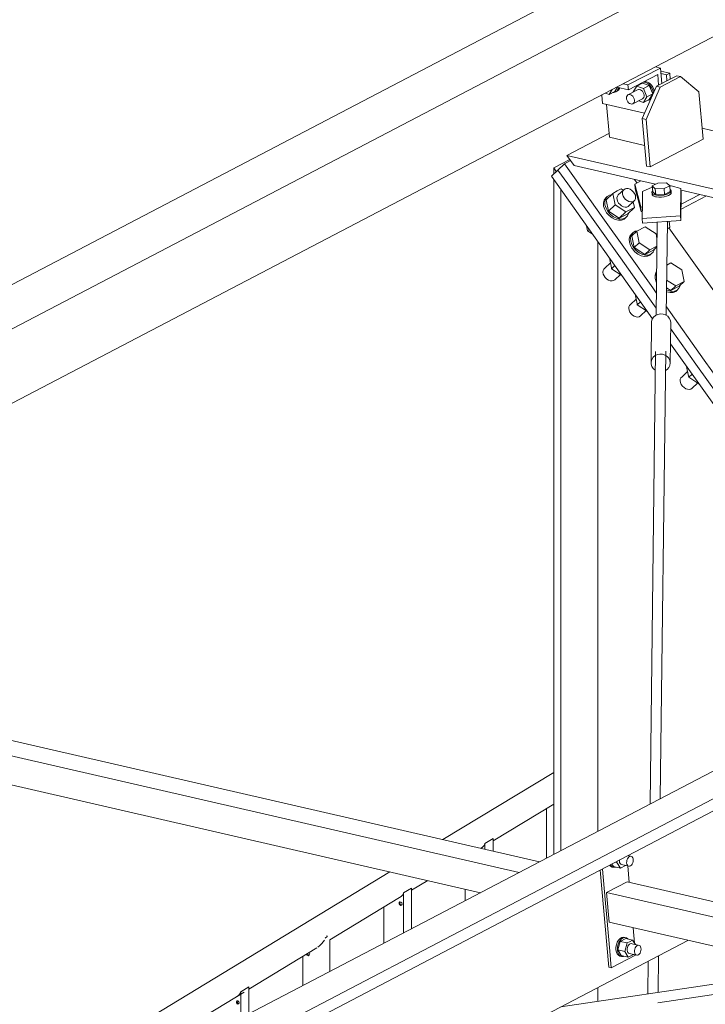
# Model space of a CAD drawing. Header units: millimetres. Extents: x 6879 to 7883, y 14059 to 14709.
# Tile 31 of 85: x 7095 to 7106, y 14373 to 14388. Entities that reach past the tile are written whole.
import ezdxf

# ---------------------------------------------------------------- set-up
doc = ezdxf.new("R2010")
doc.units = ezdxf.units.MM
doc.header["$LTSCALE"] = 10
doc.layers.add('PS_DIM', color=4, linetype='Continuous', lineweight=13)
doc.layers.add('PS_SOLID', color=7, linetype='Continuous', lineweight=30)

# ---------------------------------------------------------------- blocks, each defined once
blk = doc.blocks.new('uh')
at = {"layer": 'PS_SOLID', "color": 11, "linetype": 'Continuous', "lineweight": 13, "extrusion": (-1.11022e-16, 0.902689, 0.430295)}
for p, q in [((8186.378, 14422.876), (8131.778, 14394.342)), ((8132.699, 14394.13), (8187.3, 14422.665)), ((8158.858, 14406.638), (8177.713, 14416.491)), ((8142.274, 14397.971), (8158.858, 14406.638)), ((8158.935, 14406.62), (8158.426, 14406.355)), ((8158.891, 14406.52), (8158.433, 14406.28)), ((8158.935, 14406.62), (8158.858, 14406.638)), ((8158.905, 14406.353), (8158.891, 14406.52)), ((8158.956, 14406.38), (8158.935, 14406.62)), ((8158.426, 14406.355), (8158.35, 14406.372)), ((8158.433, 14406.28), (8158.426, 14406.355)), ((8158.652, 14406.384), (8158.563, 14406.338)), ((8158.607, 14406.363), (8158.606, 14406.36)), ((8158.622, 14406.379), (8158.607, 14406.363)), ((8158.759, 14406.346), (8158.652, 14406.384)), ((8158.682, 14406.398), (8158.655, 14406.396)), ((8158.701, 14406.408), (8158.674, 14406.406)), ((8158.714, 14406.389), (8158.682, 14406.398)), ((8158.733, 14406.399), (8158.701, 14406.408)), ((8158.744, 14406.371), (8158.714, 14406.389)), ((8158.763, 14406.381), (8158.733, 14406.399)), ((8158.772, 14406.344), (8158.744, 14406.371)), ((8158.791, 14406.354), (8158.763, 14406.381)), ((8158.073, 14406.227), (8158.132, 14406.206)), ((8158.132, 14406.206), (8158.178, 14406.282)), ((8158.132, 14406.206), (8158.222, 14406.253)), ((8158.197, 14406.24), (8158.207, 14406.239)), ((8158.207, 14406.239), (8158.235, 14406.246)), ((8158.222, 14406.253), (8158.262, 14406.32)), ((8158.235, 14406.246), (8158.258, 14406.263)), ((8158.235, 14406.246), (8158.254, 14406.256)), ((8158.253, 14406.322), (8158.433, 14406.28)), ((8158.254, 14406.256), (8158.277, 14406.273)), ((8158.258, 14406.263), (8158.274, 14406.289)), ((8158.274, 14406.289), (8158.281, 14406.315)), ((8158.277, 14406.273), (8158.294, 14406.299)), ((8158.294, 14406.299), (8158.297, 14406.312)), ((8158.574, 14406.278), (8158.423, 14406.199)), ((8158.436, 14406.205), (8158.423, 14406.199)), ((8158.452, 14406.206), (8158.436, 14406.205)), ((8158.469, 14406.202), (8158.452, 14406.206)), ((8158.486, 14406.192), (8158.469, 14406.202)), ((8158.563, 14406.338), (8158.509, 14406.248)), ((8158.509, 14406.248), (8158.51, 14406.245)), ((8158.62, 14406.317), (8158.563, 14406.338)), ((8158.588, 14406.284), (8158.574, 14406.278)), ((8158.603, 14406.285), (8158.588, 14406.284)), ((8158.62, 14406.281), (8158.603, 14406.285)), ((8158.669, 14406.3), (8158.62, 14406.317)), ((8158.637, 14406.271), (8158.62, 14406.281)), ((8158.652, 14406.257), (8158.637, 14406.271)), ((8158.664, 14406.239), (8158.652, 14406.257)), ((8158.673, 14406.219), (8158.664, 14406.239)), ((8158.759, 14406.346), (8158.669, 14406.3)), ((8158.723, 14406.172), (8158.669, 14406.3)), ((8158.677, 14406.198), (8158.673, 14406.219)), ((8158.723, 14406.172), (8158.813, 14406.219)), ((8158.813, 14406.219), (8158.759, 14406.346)), ((8158.759, 14406.13), (8158.813, 14406.219)), ((8158.795, 14406.311), (8158.772, 14406.344)), ((8158.815, 14406.321), (8158.791, 14406.354)), ((8158.812, 14406.273), (8158.795, 14406.311)), ((8158.82, 14406.235), (8158.812, 14406.273)), ((8158.831, 14406.283), (8158.815, 14406.321)), ((8158.82, 14406.224), (8158.82, 14406.235)), ((8158.836, 14406.26), (8158.831, 14406.283)), ((8158.016, 14406.198), (8158.028, 14406.064)), ((8158.028, 14406.064), (8158.684, 14405.913)), ((8158.405, 14406.172), (8158.403, 14406.153)), ((8158.403, 14406.153), (8158.405, 14406.133)), ((8158.412, 14406.187), (8158.405, 14406.172)), ((8158.405, 14406.133), (8158.412, 14406.112)), ((8158.423, 14406.199), (8158.412, 14406.187)), ((8158.412, 14406.112), (8158.423, 14406.093)), ((8158.423, 14406.093), (8158.436, 14406.077)), ((8158.436, 14406.077), (8158.452, 14406.065)), ((8158.452, 14406.065), (8158.469, 14406.058)), ((8158.469, 14406.058), (8158.486, 14406.056)), ((8158.5, 14406.178), (8158.486, 14406.192)), ((8158.486, 14406.056), (8158.5, 14406.06)), ((8158.5, 14406.178), (8158.513, 14406.16)), ((8158.5, 14406.06), (8158.652, 14406.139)), ((8158.513, 14406.069), (8158.5, 14406.06)), ((8158.513, 14406.16), (8158.522, 14406.14)), ((8158.522, 14406.082), (8158.513, 14406.069)), ((8158.522, 14406.14), (8158.526, 14406.119)), ((8158.526, 14406.1), (8158.522, 14406.082)), ((8158.526, 14406.119), (8158.526, 14406.1)), ((8158.595, 14406.109), (8158.669, 14406.083)), ((8158.652, 14406.139), (8158.664, 14406.148)), ((8158.664, 14406.148), (8158.673, 14406.161)), ((8158.669, 14406.083), (8158.723, 14406.172)), ((8158.669, 14406.083), (8158.759, 14406.13)), ((8158.673, 14406.161), (8158.677, 14406.179)), ((8158.677, 14406.179), (8158.677, 14406.198)), ((8158.734, 14406.117), (8158.744, 14406.116)), ((8158.744, 14406.116), (8158.772, 14406.123)), ((8158.772, 14406.123), (8158.778, 14406.127)), ((8158.772, 14406.123), (8158.777, 14406.125))]:
    blk.add_line(p, q, dxfattribs=at)
at = {"layer": 'PS_SOLID', "color": 3, "linetype": 'Continuous', "lineweight": 13, "extrusion": (-1.11022e-16, 0.902689, 0.430295)}
for p, q in [((8159.077, 14406.54), (8158.939, 14406.572)), ((8159.026, 14406.513), (8158.943, 14406.533)), ((8159.077, 14406.54), (8159.026, 14406.513)), ((8159.034, 14406.421), (8159.026, 14406.513)), ((8159.085, 14406.447), (8159.077, 14406.54)), ((8159.085, 14406.447), (8158.869, 14406.334)), ((8158.93, 14406.32), (8159.248, 14406.486)), ((8159.187, 14406.5), (8159.085, 14406.447)), ((8159.248, 14406.486), (8159.187, 14406.5)), ((8159.535, 14406.249), (8159.248, 14406.486)), ((8158.869, 14406.334), (8158.648, 14405.831)), ((8158.709, 14405.817), (8158.93, 14406.32)), ((8158.93, 14406.32), (8158.869, 14406.334)), ((8159.601, 14405.507), (8159.535, 14406.249)), ((8158.089, 14406.05), (8158.135, 14405.538)), ((8158.648, 14405.831), (8158.713, 14405.089)), ((8158.709, 14405.817), (8158.648, 14405.831)), ((8158.775, 14405.075), (8158.709, 14405.817)), ((8158.129, 14405.598), (8157.473, 14405.255)), ((8173.047, 14402.589), (8159.586, 14405.678)), ((8158.135, 14405.538), (8158.685, 14405.412)), ((8158.775, 14405.075), (8159.601, 14405.507)), ((8157.53, 14405.174), (8157.435, 14405.124)), ((8157.473, 14405.255), (8171.839, 14401.958)), ((8157.473, 14405.255), (8157.53, 14405.174)), ((8157.53, 14405.174), (8157.586, 14405.096)), ((8157.435, 14405.124), (8157.332, 14405.026)), ((8157.59, 14404.906), (8157.435, 14405.124)), ((8157.586, 14405.096), (8158.628, 14404.857)), ((8158.713, 14405.089), (8158.775, 14405.075)), ((8158.009, 14404.317), (8157.59, 14404.906)), ((8158.527, 14404.88), (8158.566, 14404.825)), ((8158.628, 14404.857), (8158.532, 14404.807)), ((8158.628, 14404.857), (8158.855, 14404.805)), ((8158.187, 14404.662), (8158.258, 14404.7)), ((8158.319, 14404.731), (8158.258, 14404.7)), ((8158.36, 14404.72), (8158.274, 14404.638)), ((8158.35, 14404.711), (8158.319, 14404.731)), ((8158.341, 14404.677), (8158.347, 14404.701)), ((8158.342, 14404.65), (8158.341, 14404.677)), ((8158.347, 14404.701), (8158.36, 14404.72)), ((8158.38, 14404.733), (8158.36, 14404.72)), ((8158.404, 14404.738), (8158.38, 14404.733)), ((8158.431, 14404.736), (8158.404, 14404.738)), ((8158.459, 14404.726), (8158.431, 14404.736)), ((8158.486, 14404.709), (8158.459, 14404.726)), ((8158.509, 14404.686), (8158.486, 14404.709)), ((8158.528, 14404.66), (8158.509, 14404.686)), ((8158.532, 14404.807), (8158.539, 14404.733)), ((8158.532, 14404.807), (8158.625, 14404.451)), ((8158.539, 14404.733), (8158.583, 14404.563)), ((8159.254, 14404.713), (8171.663, 14401.866)), ((8158.055, 14404.557), (8158.044, 14404.513)), ((8158.044, 14404.513), (8158.046, 14404.463)), ((8158.079, 14404.592), (8158.055, 14404.557)), ((8158.064, 14404.533), (8158.076, 14404.577)), ((8158.067, 14404.483), (8158.064, 14404.533)), ((8158.076, 14404.577), (8158.1, 14404.612)), ((8158.1, 14404.612), (8158.079, 14404.592)), ((8158.083, 14404.564), (8158.187, 14404.662)), ((8158.12, 14404.384), (8158.083, 14404.564)), ((8158.136, 14404.635), (8158.1, 14404.612)), ((8158.165, 14404.641), (8158.136, 14404.635)), ((8158.224, 14404.483), (8158.187, 14404.662)), ((8158.26, 14404.619), (8158.254, 14404.595)), ((8158.254, 14404.595), (8158.256, 14404.568)), ((8158.256, 14404.568), (8158.264, 14404.539)), ((8158.274, 14404.638), (8158.26, 14404.619)), ((8158.264, 14404.539), (8158.28, 14404.512)), ((8158.28, 14404.512), (8158.302, 14404.487)), ((8158.351, 14404.621), (8158.342, 14404.65)), ((8158.367, 14404.594), (8158.351, 14404.621)), ((8158.388, 14404.569), (8158.367, 14404.594)), ((8158.414, 14404.549), (8158.388, 14404.569)), ((8158.441, 14404.536), (8158.414, 14404.549)), ((8158.43, 14404.458), (8158.517, 14404.54)), ((8158.469, 14404.529), (8158.441, 14404.536)), ((8158.495, 14404.531), (8158.469, 14404.529)), ((8158.495, 14404.531), (8158.517, 14404.54)), ((8158.526, 14404.441), (8158.507, 14404.531)), ((8158.517, 14404.54), (8158.534, 14404.556)), ((8158.541, 14404.632), (8158.528, 14404.66)), ((8158.534, 14404.556), (8158.543, 14404.578)), ((8158.546, 14404.604), (8158.541, 14404.632)), ((8158.543, 14404.578), (8158.546, 14404.604)), ((8158.583, 14404.563), (8158.631, 14404.377)), ((8159.255, 14404.415), (8159.652, 14404.622)), ((8159.256, 14404.493), (8159.549, 14404.646)), ((8158.046, 14404.463), (8158.063, 14404.411)), ((8158.063, 14404.411), (8158.092, 14404.36)), ((8158.084, 14404.431), (8158.067, 14404.483)), ((8158.112, 14404.38), (8158.084, 14404.431)), ((8158.092, 14404.36), (8158.131, 14404.315)), ((8158.152, 14404.335), (8158.112, 14404.38)), ((8158.12, 14404.384), (8158.224, 14404.483)), ((8158.29, 14404.273), (8158.12, 14404.384)), ((8158.394, 14404.372), (8158.224, 14404.483)), ((8158.394, 14404.372), (8158.29, 14404.273)), ((8158.302, 14404.487), (8158.327, 14404.467)), ((8158.327, 14404.467), (8158.355, 14404.454)), ((8158.355, 14404.454), (8158.383, 14404.447)), ((8158.383, 14404.447), (8158.408, 14404.449)), ((8158.526, 14404.441), (8158.394, 14404.372)), ((8158.408, 14404.449), (8158.43, 14404.458)), ((8158.422, 14404.342), (8158.526, 14404.441)), ((8158.436, 14404.35), (8158.437, 14404.357)), ((8158.625, 14404.451), (8158.65, 14404.445)), ((8158.625, 14404.451), (8158.631, 14404.377)), ((8158.631, 14404.377), (8158.65, 14404.373)), ((8158.411, 14403.752), (8158.009, 14404.317)), ((8158.131, 14404.315), (8158.178, 14404.279)), ((8158.198, 14404.298), (8158.152, 14404.335)), ((8158.178, 14404.279), (8158.228, 14404.254)), ((8158.249, 14404.273), (8158.198, 14404.298)), ((8158.228, 14404.254), (8158.279, 14404.242)), ((8158.3, 14404.262), (8158.249, 14404.273)), ((8158.279, 14404.242), (8158.327, 14404.245)), ((8158.29, 14404.273), (8158.422, 14404.342)), ((8158.347, 14404.264), (8158.3, 14404.262)), ((8158.327, 14404.245), (8158.367, 14404.261)), ((8158.388, 14404.281), (8158.347, 14404.264)), ((8158.367, 14404.261), (8158.388, 14404.281)), ((8158.388, 14404.281), (8158.418, 14404.31)), ((8158.418, 14404.31), (8158.436, 14404.35)), ((8157.778, 14404.156), (8157.795, 14404.076)), ((8157.819, 14404.099), (8157.795, 14404.076)), ((8157.795, 14404.076), (8157.87, 14404.027)), ((8158.562, 14404.072), (8158.485, 14403.999)), ((8158.538, 14404.07), (8158.502, 14404.047)), ((8158.573, 14404.078), (8158.538, 14404.07)), ((8158.694, 14404.141), (8158.562, 14404.072)), ((8158.562, 14404.072), (8158.599, 14403.892)), ((8158.864, 14404.03), (8158.694, 14404.141)), ((8159.066, 14404.122), (8161.408, 14400.831)), ((8158.457, 14403.993), (8158.446, 14403.948)), ((8158.446, 14403.948), (8158.448, 14403.898)), ((8158.448, 14403.898), (8158.465, 14403.846)), ((8158.481, 14404.028), (8158.457, 14403.993)), ((8158.466, 14403.968), (8158.478, 14404.012)), ((8158.469, 14403.918), (8158.466, 14403.968)), ((8158.485, 14403.866), (8158.469, 14403.918)), ((8158.478, 14404.012), (8158.502, 14404.047)), ((8158.502, 14404.047), (8158.481, 14404.028)), ((8158.485, 14403.999), (8158.522, 14403.819)), ((8158.879, 14403.959), (8158.864, 14404.03)), ((8158.813, 14403.188), (8158.411, 14403.752)), ((8158.465, 14403.846), (8158.486, 14403.809)), ((8158.514, 14403.815), (8158.485, 14403.866)), ((8158.486, 14403.809), (8158.494, 14403.796)), ((8158.494, 14403.796), (8158.533, 14403.75)), ((8158.554, 14403.77), (8158.514, 14403.815)), ((8158.522, 14403.819), (8158.599, 14403.892)), ((8158.691, 14403.708), (8158.522, 14403.819)), ((8158.533, 14403.75), (8158.58, 14403.714)), ((8158.6, 14403.734), (8158.554, 14403.77)), ((8158.599, 14403.892), (8158.769, 14403.782)), ((8158.769, 14403.782), (8158.691, 14403.708)), ((8158.691, 14403.708), (8158.824, 14403.777)), ((8158.877, 14403.838), (8158.769, 14403.782)), ((8158.79, 14403.716), (8158.82, 14403.745)), ((8158.82, 14403.745), (8158.838, 14403.785)), ((8158.824, 14403.777), (8158.877, 14403.828)), ((8158.838, 14403.785), (8158.839, 14403.792)), ((8158.135, 14403.655), (8158.167, 14403.502)), ((8158.58, 14403.714), (8158.63, 14403.689)), ((8158.651, 14403.709), (8158.6, 14403.734)), ((8158.63, 14403.689), (8158.681, 14403.677)), ((8158.702, 14403.697), (8158.651, 14403.709)), ((8158.681, 14403.677), (8158.729, 14403.68)), ((8158.749, 14403.7), (8158.702, 14403.697)), ((8158.729, 14403.68), (8158.769, 14403.697)), ((8158.79, 14403.716), (8158.749, 14403.7)), ((8158.769, 14403.697), (8158.79, 14403.716)), ((8158.038, 14403.456), (8158.035, 14403.43)), ((8158.048, 14403.478), (8158.038, 14403.456)), ((8158.064, 14403.494), (8158.048, 14403.478)), ((8158.151, 14403.576), (8158.064, 14403.494)), ((8158.167, 14403.502), (8158.17, 14403.486)), ((8158.221, 14403.534), (8158.17, 14403.486)), ((8158.17, 14403.486), (8158.329, 14403.382)), ((8158.872, 14403.447), (8158.859, 14403.428)), ((8159.096, 14403.576), (8159.033, 14403.543)), ((8159.266, 14403.466), (8159.096, 14403.576)), ((8159.303, 14403.286), (8159.266, 14403.466)), ((8158.035, 14403.43), (8158.041, 14403.402)), ((8158.041, 14403.402), (8158.053, 14403.373)), ((8158.053, 14403.373), (8158.072, 14403.347)), ((8158.072, 14403.347), (8158.096, 14403.325)), ((8158.096, 14403.325), (8158.122, 14403.308)), ((8158.122, 14403.308), (8158.15, 14403.298)), ((8158.15, 14403.298), (8158.177, 14403.295)), ((8158.177, 14403.295), (8158.202, 14403.3)), ((8158.202, 14403.3), (8158.221, 14403.313)), ((8158.221, 14403.313), (8158.308, 14403.396)), ((8158.859, 14403.428), (8158.848, 14403.384)), ((8158.848, 14403.384), (8158.85, 14403.334)), ((8158.85, 14403.334), (8158.867, 14403.281)), ((8158.867, 14403.281), (8158.87, 14403.275)), ((8158.868, 14403.403), (8158.872, 14403.418)), ((8158.871, 14403.353), (8158.868, 14403.403)), ((8158.871, 14403.352), (8158.871, 14403.353)), ((8159.03, 14403.309), (8159.171, 14403.217)), ((8159.303, 14403.286), (8159.171, 14403.217)), ((8159.225, 14403.213), (8159.303, 14403.286)), ((8158.868, 14403.11), (8158.813, 14403.188)), ((8159.053, 14403.144), (8159.028, 14403.156)), ((8159.028, 14403.126), (8159.032, 14403.124)), ((8159.093, 14403.144), (8159.029, 14403.186)), ((8159.104, 14403.132), (8159.053, 14403.144)), ((8159.171, 14403.217), (8159.093, 14403.144)), ((8159.093, 14403.144), (8159.225, 14403.213)), ((8159.151, 14403.135), (8159.104, 14403.132)), ((8159.131, 14403.115), (8159.171, 14403.132)), ((8159.192, 14403.151), (8159.151, 14403.135)), ((8159.171, 14403.132), (8159.192, 14403.151)), ((8159.192, 14403.151), (8159.222, 14403.181)), ((8159.222, 14403.181), (8159.24, 14403.22)), ((8159.24, 14403.22), (8159.24, 14403.227)), ((8158.553, 14403.011), (8158.466, 14402.929)), ((8158.537, 14403.09), (8158.569, 14402.938)), ((8159.032, 14403.124), (8159.083, 14403.113)), ((8159.083, 14403.113), (8159.131, 14403.115)), ((8158.44, 14402.891), (8158.437, 14402.865)), ((8158.437, 14402.865), (8158.442, 14402.837)), ((8158.449, 14402.913), (8158.44, 14402.891)), ((8158.442, 14402.837), (8158.455, 14402.809)), ((8158.466, 14402.929), (8158.449, 14402.913)), ((8158.569, 14402.938), (8158.572, 14402.921)), ((8158.623, 14402.969), (8158.572, 14402.921)), ((8158.572, 14402.921), (8158.731, 14402.817)), ((8158.623, 14402.748), (8158.71, 14402.831)), ((8159.617, 14402.058), (8159.025, 14402.889)), ((8158.455, 14402.809), (8158.474, 14402.782)), ((8158.474, 14402.782), (8158.497, 14402.76)), ((8158.497, 14402.76), (8158.524, 14402.743)), ((8158.524, 14402.743), (8158.552, 14402.733)), ((8158.552, 14402.733), (8158.579, 14402.73)), ((8158.579, 14402.73), (8158.603, 14402.736)), ((8158.603, 14402.736), (8158.623, 14402.748)), ((8159.513, 14401.96), (8159.092, 14402.553)), ((8160.42, 14400.928), (8159.617, 14402.058)), ((8159.341, 14401.96), (8159.372, 14401.808)), ((8159.243, 14401.761), (8159.241, 14401.735)), ((8159.253, 14401.783), (8159.243, 14401.761)), ((8159.27, 14401.799), (8159.253, 14401.783)), ((8159.357, 14401.882), (8159.27, 14401.799)), ((8159.372, 14401.808), (8159.376, 14401.792)), ((8159.426, 14401.84), (8159.376, 14401.792)), ((8159.376, 14401.792), (8159.535, 14401.688)), ((8159.241, 14401.735), (8159.246, 14401.707)), ((8159.246, 14401.707), (8159.259, 14401.679)), ((8159.259, 14401.679), (8159.277, 14401.653)), ((8159.277, 14401.653), (8159.301, 14401.63)), ((8159.301, 14401.63), (8159.328, 14401.613)), ((8159.328, 14401.613), (8159.356, 14401.603)), ((8159.356, 14401.603), (8159.383, 14401.601)), ((8159.383, 14401.601), (8159.407, 14401.606)), ((8159.407, 14401.606), (8159.427, 14401.619)), ((8159.427, 14401.619), (8159.514, 14401.701))]:
    blk.add_line(p, q, dxfattribs=at)
at = {"layer": 'PS_SOLID', "color": 6, "linetype": 'Continuous', "lineweight": 13, "extrusion": (-1.11022e-16, 0.902689, 0.430295)}
for p, q in [((8179.971, 14405.774), (8136.621, 14383.119)), ((8136.637, 14382.934), (8179.987, 14405.589)), ((8171.949, 14402.015), (8158.092, 14394.773)), ((8158.092, 14394.773), (8146.015, 14388.462)), ((8146.461, 14386.257), (8159.362, 14392.999))]:
    blk.add_line(p, q, dxfattribs=at)
at = {"layer": 'PS_SOLID', "color": 2, "linetype": 'Continuous', "lineweight": 13, "extrusion": (-1.11022e-16, 0.902689, 0.430295)}
for p, q in [((8157.518, 14405.191), (8157.266, 14405.059)), ((8157.332, 14405.026), (8157.229, 14404.929)), ((8157.307, 14405.003), (8157.266, 14405.059)), ((8157.266, 14405.059), (8157.266, 14404.965)), ((8157.487, 14404.809), (8157.332, 14405.026)), ((8157.229, 14404.929), (8158.811, 14402.705)), ((8157.266, 14404.875), (8157.266, 14394.342)), ((8157.379, 14394.401), (8157.379, 14404.717)), ((8157.906, 14404.22), (8157.487, 14404.809)), ((8158.308, 14403.655), (8157.906, 14404.22)), ((8157.953, 14394.701), (8157.953, 14403.91)), ((8158.71, 14403.09), (8158.308, 14403.655)), ((8158.865, 14402.871), (8158.71, 14403.09)), ((8159.092, 14402.553), (8159.092, 14402.553)), ((8159.089, 14402.314), (8162.73, 14397.197)), ((8160.303, 14400.851), (8159.513, 14401.96)), ((8157.953, 14392.046), (8157.953, 14392.263))]:
    blk.add_line(p, q, dxfattribs=at)
at = {"layer": 'PS_SOLID', "color": 241, "linetype": 'Continuous', "lineweight": 13, "extrusion": (-1.11022e-16, 0.902689, 0.430295)}
for p, q in [((8158.893, 14404.824), (8158.805, 14404.778)), ((8159.029, 14404.826), (8158.893, 14404.824)), ((8159.077, 14404.782), (8159.029, 14404.826)), ((8158.653, 14404.693), (8158.651, 14404.503)), ((8158.804, 14404.759), (8158.653, 14404.693)), ((8158.809, 14404.696), (8158.8, 14404.68)), ((8158.8, 14404.68), (8158.803, 14404.653)), ((8158.8, 14404.68), (8158.803, 14404.666)), ((8158.803, 14404.666), (8158.816, 14404.652)), ((8158.807, 14404.759), (8158.804, 14404.759)), ((8158.805, 14404.778), (8158.813, 14404.686)), ((8158.805, 14404.778), (8158.853, 14404.734)), ((8158.812, 14404.698), (8158.809, 14404.696)), ((8158.813, 14404.686), (8158.861, 14404.642)), ((8158.853, 14404.734), (8158.989, 14404.736)), ((8158.853, 14404.734), (8158.861, 14404.642)), ((8158.989, 14404.736), (8159.077, 14404.782)), ((8158.989, 14404.736), (8158.997, 14404.643)), ((8158.997, 14404.643), (8159.085, 14404.69)), ((8159.058, 14404.658), (8159.081, 14404.672)), ((8159.085, 14404.69), (8159.077, 14404.782)), ((8159.103, 14404.782), (8159.078, 14404.78)), ((8159.081, 14404.672), (8159.095, 14404.687)), ((8159.091, 14404.716), (8159.083, 14404.722)), ((8159.099, 14404.702), (8159.091, 14404.716)), ((8159.095, 14404.687), (8159.099, 14404.702)), ((8159.098, 14404.659), (8159.101, 14404.675)), ((8159.101, 14404.675), (8159.099, 14404.702)), ((8159.251, 14404.737), (8159.103, 14404.782)), ((8159.246, 14404.314), (8159.251, 14404.737)), ((8159.258, 14404.663), (8159.251, 14404.737)), ((8159.253, 14404.24), (8159.258, 14404.663)), ((8158.803, 14404.653), (8158.805, 14404.638)), ((8158.805, 14404.638), (8158.818, 14404.625)), ((8158.816, 14404.652), (8158.839, 14404.642)), ((8158.818, 14404.625), (8158.842, 14404.614)), ((8158.839, 14404.642), (8158.871, 14404.635)), ((8158.842, 14404.614), (8158.857, 14404.61)), ((8158.857, 14404.61), (8158.873, 14404.607)), ((8158.861, 14404.642), (8158.997, 14404.643)), ((8158.871, 14404.635), (8158.908, 14404.631)), ((8158.873, 14404.607), (8158.91, 14404.604)), ((8158.908, 14404.631), (8158.948, 14404.632)), ((8158.91, 14404.604), (8158.95, 14404.605)), ((8158.948, 14404.632), (8158.988, 14404.637)), ((8158.95, 14404.605), (8158.991, 14404.61)), ((8158.988, 14404.637), (8159.026, 14404.646)), ((8158.991, 14404.61), (8159.028, 14404.618)), ((8159.026, 14404.646), (8159.058, 14404.658)), ((8159.028, 14404.618), (8159.06, 14404.63)), ((8159.06, 14404.63), (8159.084, 14404.644)), ((8159.084, 14404.644), (8159.098, 14404.659)), ((8158.651, 14404.503), (8158.648, 14404.269)), ((8158.648, 14404.269), (8159.246, 14404.314)), ((8158.648, 14404.269), (8158.655, 14404.195)), ((8158.655, 14404.195), (8159.253, 14404.24)), ((8158.882, 14404.212), (8158.864, 14402.759)), ((8159.024, 14402.757), (8159.041, 14404.224)), ((8159.078, 14404.135), (8159.07, 14404.226)), ((8159.246, 14404.314), (8159.253, 14404.24)), ((8159.04, 14404.11), (8159.048, 14404.112)), ((8159.048, 14404.112), (8159.063, 14404.119)), ((8159.063, 14404.119), (8159.073, 14404.127)), ((8159.073, 14404.127), (8159.078, 14404.135)), ((8158.806, 14402.697), (8158.794, 14402.66)), ((8158.827, 14402.729), (8158.806, 14402.697)), ((8158.857, 14402.755), (8158.827, 14402.729)), ((8158.893, 14402.773), (8158.857, 14402.755)), ((8158.933, 14402.78), (8158.893, 14402.773)), ((8158.974, 14402.778), (8158.933, 14402.78)), ((8159.012, 14402.765), (8158.974, 14402.778)), ((8159.046, 14402.743), (8159.012, 14402.765)), ((8159.071, 14402.713), (8159.046, 14402.743)), ((8159.088, 14402.678), (8159.071, 14402.713)), ((8159.093, 14402.641), (8159.088, 14402.678)), ((8158.794, 14402.66), (8158.787, 14402.034)), ((8159.085, 14402.014), (8159.093, 14402.641)), ((8158.857, 14402.191), (8158.771, 14395.128)), ((8158.787, 14402.034), (8158.798, 14402.07)), ((8158.798, 14402.07), (8158.819, 14402.103)), ((8158.819, 14402.103), (8158.849, 14402.129)), ((8158.849, 14402.129), (8158.885, 14402.146)), ((8158.885, 14402.146), (8158.925, 14402.154)), ((8158.925, 14402.154), (8158.966, 14402.151)), ((8158.931, 14395.212), (8159.016, 14402.196)), ((8158.966, 14402.151), (8159.005, 14402.138)), ((8159.005, 14402.138), (8159.038, 14402.116)), ((8159.038, 14402.116), (8159.064, 14402.087)), ((8159.064, 14402.087), (8159.08, 14402.052)), ((8159.08, 14402.052), (8159.085, 14402.014)), ((8158.787, 14402.034), (8158.787, 14401.996)), ((8158.787, 14401.996), (8158.798, 14401.959)), ((8158.798, 14401.959), (8158.819, 14401.927)), ((8158.819, 14401.927), (8158.849, 14401.901)), ((8158.849, 14401.901), (8158.853, 14401.899)), ((8159.013, 14401.896), (8159.038, 14401.913)), ((8159.038, 14401.913), (8159.064, 14401.942)), ((8159.064, 14401.942), (8159.08, 14401.977)), ((8159.08, 14401.977), (8159.085, 14402.014)), ((8158.741, 14392.674), (8158.735, 14392.162)), ((8158.895, 14392.186), (8158.902, 14392.758)), ((8161.331, 14392.547), (8157.375, 14391.96)), ((8158.893, 14392.024), (8161.758, 14392.449))]:
    blk.add_line(p, q, dxfattribs=at)
at = {"layer": 'PS_SOLID', "color": 40, "linetype": 'Continuous', "lineweight": 13, "extrusion": (-1.11022e-16, 0.902689, 0.430295)}
for p, q in [((8157.043, 14394.225), (8142.103, 14397.653)), ((8141.785, 14397.487), (8156.725, 14394.059)), ((8141.43, 14397.115), (8156.121, 14393.743)), ((8158.232, 14394.219), (8158.254, 14394.214)), ((8158.254, 14394.214), (8158.259, 14394.233)), ((8158.308, 14394.126), (8158.254, 14394.214)), ((8158.291, 14394.25), (8158.291, 14394.234)), ((8158.291, 14394.234), (8158.295, 14394.215)), ((8158.295, 14394.215), (8158.302, 14394.199)), ((8158.405, 14394.207), (8158.406, 14394.228)), ((8158.406, 14394.228), (8158.409, 14394.25)), ((8158.409, 14394.25), (8158.417, 14394.27)), ((8158.417, 14394.27), (8158.427, 14394.287)), ((8158.427, 14394.287), (8158.44, 14394.301)), ((8158.48, 14394.31), (8158.428, 14394.322)), ((8158.44, 14394.301), (8158.453, 14394.31)), ((8158.453, 14394.31), (8158.467, 14394.313)), ((8158.467, 14394.313), (8158.48, 14394.31)), ((8158.492, 14394.301), (8158.48, 14394.31)), ((8158.5, 14394.288), (8158.492, 14394.301)), ((8158.506, 14394.27), (8158.5, 14394.288)), ((8158.5, 14394.208), (8158.506, 14394.229)), ((8158.508, 14394.25), (8158.506, 14394.27)), ((8158.506, 14394.229), (8158.508, 14394.25)), ((8157.991, 14394.093), (8158.125, 14392.578)), ((8158.069, 14393.635), (8158.027, 14394.112)), ((8158.14, 14394.171), (8158.155, 14394.155)), ((8158.159, 14394.17), (8158.155, 14394.179)), ((8158.155, 14394.155), (8158.178, 14394.144)), ((8158.178, 14394.149), (8158.159, 14394.17)), ((8158.176, 14394.19), (8158.199, 14394.151)), ((8158.201, 14394.139), (8158.178, 14394.149)), ((8158.178, 14394.144), (8158.201, 14394.139)), ((8158.199, 14394.151), (8158.308, 14394.126)), ((8158.201, 14394.139), (8158.226, 14394.139)), ((8158.226, 14394.139), (8158.235, 14394.143)), ((8158.302, 14394.199), (8158.312, 14394.188)), ((8158.308, 14394.126), (8158.387, 14394.168)), ((8158.312, 14394.188), (8158.324, 14394.182)), ((8158.324, 14394.182), (8158.439, 14394.156)), ((8158.409, 14394.188), (8158.405, 14394.207)), ((8158.416, 14394.173), (8158.409, 14394.188)), ((8158.426, 14394.162), (8158.416, 14394.173)), ((8158.444, 14393.902), (8158.422, 14394.16)), ((8158.439, 14394.156), (8158.426, 14394.162)), ((8158.439, 14394.156), (8158.452, 14394.156)), ((8158.452, 14394.156), (8158.466, 14394.162)), ((8158.466, 14394.162), (8158.479, 14394.173)), ((8158.479, 14394.173), (8158.491, 14394.189)), ((8158.491, 14394.189), (8158.5, 14394.208)), ((8158.411, 14393.91), (8158.112, 14393.754)), ((8174.697, 14390.172), (8158.411, 14393.91)), ((8158.112, 14393.754), (8158.093, 14393.744)), ((8158.094, 14393.357), (8158.069, 14393.635)), ((8158.093, 14393.744), (8158.134, 14393.281)), ((8158.093, 14393.744), (8174.379, 14390.006)), ((8158.14, 14392.829), (8158.094, 14393.357)), ((8158.134, 14393.281), (8173.776, 14389.691)), ((8158.528, 14392.957), (8158.507, 14393.195)), ((8158.279, 14393.001), (8158.259, 14392.968)), ((8158.268, 14392.849), (8158.303, 14392.983)), ((8158.302, 14393.026), (8158.279, 14393.001)), ((8158.283, 14392.963), (8158.302, 14392.996)), ((8158.328, 14393.042), (8158.302, 14393.026)), ((8158.302, 14392.996), (8158.325, 14393.021)), ((8158.391, 14393.029), (8158.303, 14392.983)), ((8158.411, 14392.958), (8158.303, 14392.983)), ((8158.325, 14393.021), (8158.351, 14393.037)), ((8158.354, 14393.048), (8158.328, 14393.042)), ((8158.351, 14393.037), (8158.377, 14393.043)), ((8158.378, 14393.043), (8158.354, 14393.048)), ((8158.377, 14393.043), (8158.39, 14393.04)), ((8158.402, 14393.037), (8158.378, 14393.043)), ((8158.39, 14393.04), (8158.402, 14393.037)), ((8158.499, 14393.004), (8158.391, 14393.029)), ((8158.422, 14393.022), (8158.402, 14393.037)), ((8158.411, 14392.958), (8158.458, 14392.983)), ((8158.458, 14392.983), (8158.499, 14393.004)), ((8158.542, 14392.934), (8158.499, 14393.004)), ((8158.163, 14392.569), (8158.14, 14392.829)), ((8158.246, 14392.93), (8158.238, 14392.89)), ((8158.238, 14392.89), (8158.238, 14392.85)), ((8158.238, 14392.85), (8158.245, 14392.815)), ((8158.259, 14392.968), (8158.246, 14392.93)), ((8158.261, 14392.885), (8158.269, 14392.925)), ((8158.261, 14392.845), (8158.261, 14392.885)), ((8158.268, 14392.81), (8158.261, 14392.845)), ((8158.268, 14392.849), (8158.322, 14392.761)), ((8158.268, 14392.849), (8158.377, 14392.824)), ((8158.269, 14392.925), (8158.283, 14392.963)), ((8158.377, 14392.824), (8158.411, 14392.958)), ((8158.418, 14392.886), (8158.414, 14392.865)), ((8158.414, 14392.865), (8158.414, 14392.844)), ((8158.414, 14392.844), (8158.418, 14392.825)), ((8158.425, 14392.906), (8158.418, 14392.886)), ((8158.436, 14392.924), (8158.425, 14392.906)), ((8158.448, 14392.937), (8158.436, 14392.924)), ((8158.462, 14392.946), (8158.448, 14392.937)), ((8158.476, 14392.949), (8158.462, 14392.946)), ((8158.489, 14392.946), (8158.476, 14392.949)), ((8158.603, 14392.92), (8158.489, 14392.946)), ((8158.528, 14392.838), (8158.532, 14392.86)), ((8158.528, 14392.817), (8158.528, 14392.838)), ((8158.532, 14392.86), (8158.54, 14392.88)), ((8158.54, 14392.88), (8158.55, 14392.898)), ((8158.55, 14392.898), (8158.562, 14392.911)), ((8158.562, 14392.911), (8158.576, 14392.92)), ((8158.576, 14392.92), (8158.59, 14392.923)), ((8158.59, 14392.923), (8158.603, 14392.92)), ((8158.614, 14392.911), (8158.603, 14392.92)), ((8158.623, 14392.898), (8158.614, 14392.911)), ((8158.629, 14392.88), (8158.623, 14392.898)), ((8158.623, 14392.818), (8158.628, 14392.839)), ((8158.628, 14392.839), (8158.63, 14392.86)), ((8158.63, 14392.86), (8158.629, 14392.88)), ((8158.163, 14392.569), (8158.545, 14392.768)), ((8158.245, 14392.815), (8158.258, 14392.786)), ((8158.258, 14392.786), (8158.277, 14392.765)), ((8158.281, 14392.78), (8158.268, 14392.81)), ((8158.277, 14392.765), (8158.301, 14392.754)), ((8158.3, 14392.759), (8158.281, 14392.78)), ((8158.324, 14392.749), (8158.3, 14392.759)), ((8158.301, 14392.754), (8158.324, 14392.749)), ((8158.322, 14392.761), (8158.431, 14392.736)), ((8158.324, 14392.749), (8158.349, 14392.749)), ((8158.349, 14392.749), (8158.358, 14392.753)), ((8158.431, 14392.736), (8158.377, 14392.824)), ((8158.418, 14392.825), (8158.425, 14392.809)), ((8158.425, 14392.809), (8158.435, 14392.798)), ((8158.431, 14392.736), (8158.51, 14392.778)), ((8158.435, 14392.798), (8158.447, 14392.792)), ((8158.447, 14392.792), (8158.562, 14392.766)), ((8158.532, 14392.798), (8158.528, 14392.817)), ((8158.539, 14392.783), (8158.532, 14392.798)), ((8158.549, 14392.772), (8158.539, 14392.783)), ((8158.545, 14392.768), (8158.545, 14392.77)), ((8158.562, 14392.766), (8158.549, 14392.772)), ((8158.562, 14392.766), (8158.575, 14392.766)), ((8158.575, 14392.766), (8158.589, 14392.772)), ((8158.589, 14392.772), (8158.602, 14392.783)), ((8158.602, 14392.783), (8158.614, 14392.799)), ((8158.614, 14392.799), (8158.623, 14392.818)), ((8158.125, 14392.578), (8158.163, 14392.569))]:
    blk.add_line(p, q, dxfattribs=at)
at = {"layer": 'PS_SOLID', "color": 146, "linetype": 'Continuous', "lineweight": 13, "extrusion": (-1.11022e-16, 0.902689, 0.430295)}
for p, q in [((8157.266, 14395.622), (8155.535, 14394.571)), ((8156.319, 14394.551), (8157.266, 14395.127)), ((8157.154, 14395.058), (8157.154, 14394.283)), ((8156.319, 14394.588), (8156.191, 14394.511)), ((8156.319, 14394.391), (8156.319, 14394.588)), ((8156.156, 14394.454), (8156.131, 14394.437)), ((8156.176, 14394.477), (8156.156, 14394.454)), ((8156.191, 14394.507), (8156.176, 14394.477)), ((8156.191, 14394.511), (8156.191, 14394.42)), ((8156.191, 14394.511), (8156.191, 14394.507)), ((8154.706, 14394.068), (8149.249, 14390.755)), ((8155.047, 14393.78), (8155.298, 14393.932)), ((8155.047, 14393.816), (8154.92, 14393.739)), ((8155.047, 14393.182), (8155.047, 14393.816)), ((8155.883, 14393.798), (8155.883, 14393.619)), ((8153.77, 14393.005), (8154.859, 14393.666)), ((8154.852, 14393.589), (8154.862, 14393.6)), ((8154.884, 14393.682), (8154.859, 14393.666)), ((8154.859, 14393.666), (8154.859, 14393.666)), ((8154.862, 14393.6), (8154.878, 14393.597)), ((8154.865, 14393.596), (8154.868, 14393.599)), ((8154.865, 14393.577), (8154.865, 14393.596)), ((8154.878, 14393.597), (8154.892, 14393.583)), ((8154.905, 14393.706), (8154.884, 14393.682)), ((8154.919, 14393.735), (8154.905, 14393.706)), ((8154.92, 14393.739), (8154.919, 14393.735)), ((8154.92, 14393.739), (8154.92, 14393.116)), ((8154.611, 14393.515), (8154.611, 14392.954)), ((8154.852, 14393.57), (8154.852, 14393.589)), ((8154.862, 14393.553), (8154.852, 14393.57)), ((8154.878, 14393.544), (8154.862, 14393.553)), ((8154.875, 14393.559), (8154.865, 14393.577)), ((8154.891, 14393.551), (8154.875, 14393.559)), ((8154.892, 14393.548), (8154.878, 14393.544)), ((8154.893, 14393.551), (8154.891, 14393.551)), ((8154.892, 14393.583), (8154.897, 14393.564)), ((8154.897, 14393.564), (8154.892, 14393.548)), ((8153.686, 14393), (8153.665, 14392.977)), ((8153.728, 14393.06), (8153.699, 14393.031)), ((8153.73, 14393.07), (8153.721, 14393.065)), ((8153.728, 14393.068), (8153.721, 14393.065)), ((8153.721, 14393.065), (8153.728, 14393.06)), ((8153.73, 14393.07), (8153.728, 14393.069)), ((8153.728, 14393.06), (8153.73, 14393.07)), ((8153.728, 14393.069), (8153.728, 14393.068)), ((8153.77, 14392.514), (8153.77, 14393.01)), ((8152.505, 14392.237), (8153.568, 14392.882)), ((8153.541, 14392.867), (8153.563, 14392.878)), ((8153.606, 14392.911), (8153.584, 14392.894)), ((8153.626, 14392.931), (8153.606, 14392.911)), ((8153.647, 14392.952), (8153.626, 14392.931)), ((8153.665, 14392.977), (8153.647, 14392.952)), ((8153.347, 14392.748), (8153.347, 14392.293)), ((8153.409, 14392.77), (8153.403, 14392.782)), ((8153.423, 14392.761), (8153.409, 14392.77)), ((8153.426, 14392.779), (8153.419, 14392.792)), ((8153.429, 14392.758), (8153.423, 14392.761)), ((8153.44, 14392.77), (8153.426, 14392.779)), ((8153.449, 14392.765), (8153.429, 14392.758)), ((8153.446, 14392.767), (8153.44, 14392.77)), ((8153.45, 14392.768), (8153.446, 14392.767)), ((8153.449, 14392.81), (8153.457, 14392.786)), ((8153.457, 14392.786), (8153.449, 14392.765)), ((8152.505, 14392.273), (8152.378, 14392.196)), ((8152.505, 14391.853), (8152.505, 14392.273)), ((8151.234, 14391.465), (8152.431, 14392.192)), ((8152.31, 14392.046), (8152.32, 14392.056)), ((8152.342, 14392.139), (8152.317, 14392.122)), ((8152.32, 14392.056), (8152.335, 14392.054)), ((8152.362, 14392.162), (8152.342, 14392.139)), ((8152.377, 14392.192), (8152.362, 14392.162)), ((8152.378, 14392.196), (8152.377, 14392.192)), ((8152.378, 14392.196), (8152.378, 14391.787)), ((8152.31, 14392.027), (8152.31, 14392.046)), ((8152.32, 14392.009), (8152.31, 14392.027)), ((8152.335, 14392.001), (8152.32, 14392.009)), ((8152.322, 14392.052), (8152.325, 14392.055)), ((8152.322, 14392.034), (8152.322, 14392.052)), ((8152.333, 14392.016), (8152.322, 14392.034)), ((8152.348, 14392.007), (8152.333, 14392.016)), ((8152.335, 14392.054), (8152.349, 14392.04)), ((8152.349, 14392.005), (8152.335, 14392.001)), ((8152.35, 14392.008), (8152.348, 14392.007)), ((8152.349, 14392.04), (8152.355, 14392.021)), ((8152.355, 14392.021), (8152.349, 14392.005))]:
    blk.add_line(p, q, dxfattribs=at)

msp = doc.modelspace()

# ---------------------------------------------------------------- block references
at = {"layer": 'PS_DIM'}
msp.add_blockref('uh', (-1054.126, -19.005), dxfattribs=at)

doc.saveas('drawing.dxf')
